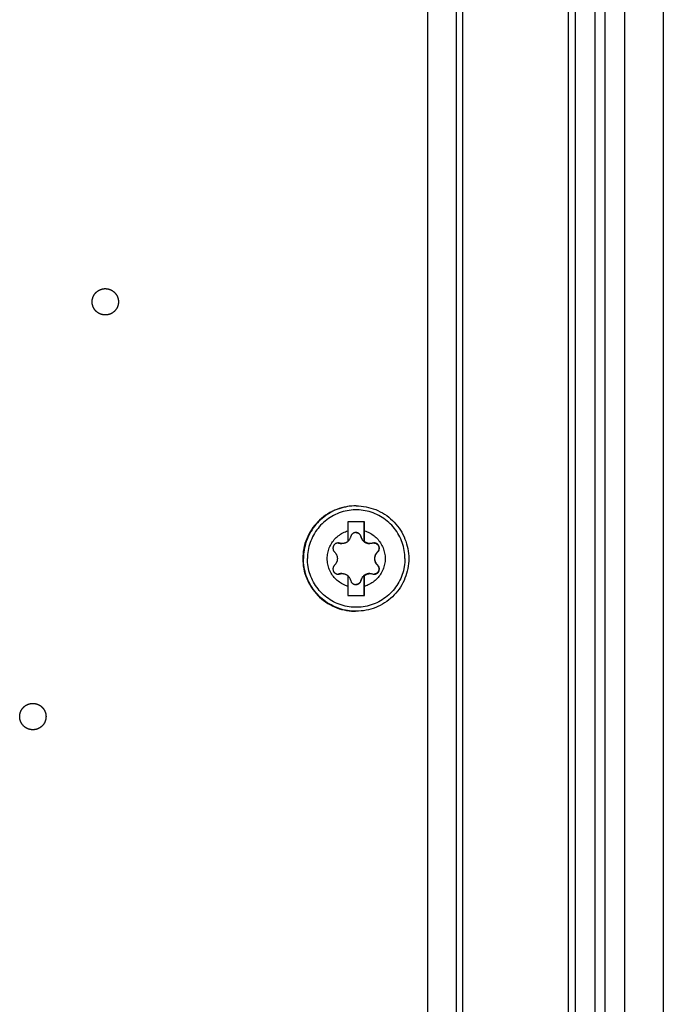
# Model space of a CAD drawing. Extents: x 0 to 594, y 0 to 420.
# Tile 38 of 104: x 298 to 308, y 339 to 354. Entities that reach past the tile are written whole.
import ezdxf

# ---------------------------------------------------------------- set-up
doc = ezdxf.new("R2010")
doc.units = 0
doc.header["$LTSCALE"] = 32.67
doc.layers.get('0').update_dxf_attribs({"linetype": 'CONTINUOUS'})
doc.layers.add('DATUM_AXIS', color=7, linetype='CONTINUOUS')

msp = doc.modelspace()

# ---------------------------------------------------------------- linework, layer by layer
at = {"color": 7, "linetype": 'CONTINUOUS'}
for p, q in [((304.519, 327.762), (304.519, 382.576)), ((306.619, 382.166), (306.619, 328.172)), ((306.219, 329.265), (306.219, 381.073)), ((307.661, 364.969), (307.661, 329.209))]:
    msp.add_line(p, q, dxfattribs=at)
at = {"color": 9, "linetype": 'CONTINUOUS'}
for p, q in [((304.617, 328.675), (304.617, 381.663)), ((306.324, 381.06), (306.324, 329.278)), ((306.776, 330.933), (306.776, 379.405)), ((307.071, 365.01), (307.071, 330.941))]:
    msp.add_line(p, q, dxfattribs=at)
at = {"layer": 'DATUM_AXIS', "color": 7, "linetype": 'CONTINUOUS'}
for p, q in [((304.086, 329.223), (304.086, 381.115)), ((302.996, 346.969), (302.986, 346.969)), ((303.122, 346.729), (302.872, 346.729)), ((302.872, 346.729), (302.872, 346.591)), ((303.117, 346.428), (303.117, 346.729)), ((303.122, 346.591), (303.122, 346.729)), ((303.121, 346.514), (303.122, 346.591)), ((302.871, 346.431), (302.873, 346.433)), ((303.117, 346.428), (303.121, 346.428)), ((303.121, 346.428), (303.121, 346.514)), ((302.871, 345.91), (302.872, 345.747)), ((302.873, 345.905), (302.871, 345.907)), ((303.117, 345.91), (303.121, 345.91)), ((303.117, 345.609), (303.117, 345.91)), ((303.121, 345.832), (303.121, 345.91)), ((303.122, 345.747), (303.121, 345.832)), ((302.872, 345.747), (302.872, 345.609)), ((303.122, 345.609), (303.122, 345.747)), ((302.872, 345.609), (303.122, 345.609)), ((302.996, 345.369), (302.986, 345.369))]:
    msp.add_line(p, q, dxfattribs=at)
at = {"layer": 'DATUM_AXIS', "color": 9, "linetype": 'CONTINUOUS'}
for p, q in [((302.745, 346.403), (302.739, 346.403)), ((303.068, 346.504), (303.067, 346.504)), ((303.324, 346.27), (303.318, 346.27)), ((302.745, 345.935), (302.739, 345.935)), ((303.324, 346.068), (303.318, 346.068)), ((303.068, 345.834), (303.067, 345.834))]:
    msp.add_line(p, q, dxfattribs=at)
at = {"layer": 'DATUM_AXIS', "color": 7, "linetype": 'CONTINUOUS'}
for points in [[(299.123, 350.258), (299.125, 350.259), (299.128, 350.26), (299.131, 350.261), (299.133, 350.262), (299.136, 350.262), (299.139, 350.263), (299.142, 350.264), (299.144, 350.264), (299.147, 350.265), (299.15, 350.266), (299.153, 350.266), (299.156, 350.266), (299.158, 350.267), (299.161, 350.267), (299.164, 350.268), (299.167, 350.268), (299.17, 350.268), (299.172, 350.268), (299.175, 350.269), (299.178, 350.269), (299.181, 350.269), (299.184, 350.269), (299.187, 350.269)], [(299.187, 350.269), (299.189, 350.269), (299.192, 350.269), (299.195, 350.269), (299.198, 350.269), (299.201, 350.268), (299.203, 350.268), (299.206, 350.268), (299.209, 350.268), (299.212, 350.267), (299.215, 350.267), (299.218, 350.266), (299.22, 350.266), (299.223, 350.266), (299.226, 350.265), (299.229, 350.264), (299.231, 350.264), (299.234, 350.263), (299.237, 350.262), (299.24, 350.262), (299.242, 350.261), (299.245, 350.26), (299.248, 350.259), (299.25, 350.258), (299.253, 350.257), (299.256, 350.257), (299.258, 350.256), (299.261, 350.254), (299.264, 350.253), (299.266, 350.252), (299.269, 350.251), (299.271, 350.25), (299.274, 350.249), (299.277, 350.247), (299.279, 350.246), (299.282, 350.245), (299.284, 350.244), (299.287, 350.242), (299.289, 350.241), (299.291, 350.239), (299.294, 350.238), (299.296, 350.236), (299.298, 350.235), (299.301, 350.233), (299.303, 350.231), (299.305, 350.23), (299.308, 350.228), (299.31, 350.226), (299.312, 350.225), (299.314, 350.223), (299.316, 350.221), (299.319, 350.219), (299.321, 350.217), (299.323, 350.215), (299.325, 350.213), (299.327, 350.211), (299.329, 350.209), (299.331, 350.207), (299.333, 350.205), (299.335, 350.203), (299.337, 350.201), (299.338, 350.199), (299.34, 350.197), (299.342, 350.195), (299.344, 350.192), (299.346, 350.19), (299.347, 350.188), (299.349, 350.186), (299.351, 350.183), (299.352, 350.181), (299.354, 350.179), (299.355, 350.176), (299.357, 350.174), (299.358, 350.171), (299.36, 350.169), (299.361, 350.166), (299.362, 350.164), (299.364, 350.161), (299.365, 350.159), (299.366, 350.156), (299.368, 350.154), (299.369, 350.151), (299.37, 350.149), (299.371, 350.146), (299.372, 350.143), (299.373, 350.141), (299.374, 350.138), (299.375, 350.136), (299.376, 350.133), (299.377, 350.13), (299.378, 350.127), (299.379, 350.125), (299.379, 350.122), (299.38, 350.119), (299.381, 350.117), (299.381, 350.114), (299.382, 350.111), (299.383, 350.108), (299.383, 350.105), (299.384, 350.103), (299.384, 350.1), (299.384, 350.097), (299.385, 350.094), (299.385, 350.092), (299.386, 350.089), (299.386, 350.086), (299.386, 350.083), (299.386, 350.08), (299.386, 350.077), (299.386, 350.075), (299.386, 350.072), (299.386, 350.069), (299.386, 350.066), (299.386, 350.063), (299.386, 350.06), (299.386, 350.058), (299.386, 350.055), (299.386, 350.052), (299.386, 350.049), (299.385, 350.046), (299.385, 350.044), (299.384, 350.041), (299.384, 350.038), (299.384, 350.035), (299.383, 350.032), (299.383, 350.03), (299.382, 350.027), (299.381, 350.024), (299.381, 350.021), (299.38, 350.019), (299.379, 350.016), (299.379, 350.013), (299.378, 350.01), (299.377, 350.008), (299.376, 350.005), (299.375, 350.002), (299.374, 350), (299.373, 349.997), (299.372, 349.994), (299.371, 349.992), (299.37, 349.989), (299.369, 349.987), (299.368, 349.984), (299.366, 349.981), (299.365, 349.979), (299.364, 349.976), (299.362, 349.974), (299.361, 349.971), (299.36, 349.969), (299.358, 349.966), (299.357, 349.964), (299.355, 349.962), (299.354, 349.959), (299.352, 349.957), (299.351, 349.955), (299.349, 349.952), (299.347, 349.95), (299.346, 349.948), (299.344, 349.945), (299.342, 349.943), (299.34, 349.941), (299.338, 349.939), (299.337, 349.937), (299.335, 349.935), (299.333, 349.933), (299.331, 349.931), (299.329, 349.928), (299.327, 349.926), (299.325, 349.925), (299.323, 349.923), (299.321, 349.921), (299.319, 349.919), (299.316, 349.917), (299.314, 349.915), (299.312, 349.913), (299.31, 349.912), (299.308, 349.91), (299.305, 349.908), (299.303, 349.906), (299.301, 349.905), (299.298, 349.903), (299.296, 349.902), (299.294, 349.9), (299.291, 349.899), (299.289, 349.897), (299.287, 349.896), (299.284, 349.894), (299.282, 349.893), (299.279, 349.892), (299.277, 349.89), (299.274, 349.889), (299.271, 349.888), (299.269, 349.887), (299.266, 349.886), (299.264, 349.884), (299.261, 349.883), (299.258, 349.882), (299.256, 349.881), (299.253, 349.88), (299.25, 349.879)], [(299.187, 349.869), (299.184, 349.869), (299.181, 349.869), (299.178, 349.869), (299.175, 349.869), (299.172, 349.869), (299.17, 349.87), (299.167, 349.87), (299.164, 349.87), (299.161, 349.871), (299.158, 349.871), (299.156, 349.871), (299.153, 349.872), (299.15, 349.872), (299.147, 349.873), (299.144, 349.873), (299.142, 349.874), (299.139, 349.875), (299.136, 349.875), (299.133, 349.876), (299.131, 349.877), (299.128, 349.878), (299.125, 349.879), (299.123, 349.879), (299.12, 349.88), (299.117, 349.881), (299.115, 349.882), (299.112, 349.883), (299.109, 349.884), (299.107, 349.886), (299.104, 349.887), (299.102, 349.888), (299.099, 349.889), (299.097, 349.89), (299.094, 349.892), (299.091, 349.893), (299.089, 349.894), (299.087, 349.896), (299.084, 349.897), (299.082, 349.899), (299.079, 349.9), (299.077, 349.902), (299.075, 349.903), (299.072, 349.905), (299.07, 349.906), (299.068, 349.908), (299.065, 349.91), (299.063, 349.912), (299.061, 349.913), (299.059, 349.915), (299.057, 349.917), (299.054, 349.919), (299.052, 349.921), (299.05, 349.923), (299.048, 349.925), (299.046, 349.926), (299.044, 349.928), (299.042, 349.931), (299.04, 349.933), (299.038, 349.935), (299.036, 349.937), (299.035, 349.939), (299.033, 349.941), (299.031, 349.943), (299.029, 349.945), (299.027, 349.948), (299.026, 349.95), (299.024, 349.952), (299.022, 349.955), (299.021, 349.957), (299.019, 349.959), (299.018, 349.962), (299.016, 349.964), (299.015, 349.966), (299.013, 349.969), (299.012, 349.971), (299.011, 349.974), (299.009, 349.976), (299.008, 349.979), (299.007, 349.981), (299.006, 349.984), (299.004, 349.987), (299.003, 349.989), (299.002, 349.992), (299.001, 349.994), (299, 349.997), (298.999, 350), (298.998, 350.002), (298.997, 350.005), (298.996, 350.008), (298.995, 350.01), (298.995, 350.013), (298.994, 350.016), (298.993, 350.019), (298.992, 350.021), (298.992, 350.024), (298.991, 350.027), (298.99, 350.03), (298.99, 350.032), (298.989, 350.035), (298.989, 350.038), (298.989, 350.041), (298.988, 350.044), (298.988, 350.046), (298.988, 350.049), (298.987, 350.052), (298.987, 350.055), (298.987, 350.058), (298.987, 350.06), (298.987, 350.063), (298.987, 350.066), (298.987, 350.069), (298.987, 350.072), (298.987, 350.075), (298.987, 350.077), (298.987, 350.08), (298.987, 350.083), (298.987, 350.086), (298.988, 350.089), (298.988, 350.092), (298.988, 350.094), (298.989, 350.097), (298.989, 350.1), (298.989, 350.103), (298.99, 350.105), (298.99, 350.108), (298.991, 350.111), (298.992, 350.114), (298.992, 350.117), (298.993, 350.119), (298.994, 350.122), (298.995, 350.125), (298.995, 350.127), (298.996, 350.13), (298.997, 350.133), (298.998, 350.136), (298.999, 350.138), (299, 350.141), (299.001, 350.143), (299.002, 350.146), (299.003, 350.149), (299.004, 350.151), (299.006, 350.154), (299.007, 350.156), (299.008, 350.159), (299.009, 350.161), (299.011, 350.164), (299.012, 350.166), (299.013, 350.169), (299.015, 350.171), (299.016, 350.174), (299.018, 350.176), (299.019, 350.179), (299.021, 350.181), (299.022, 350.183), (299.024, 350.186), (299.026, 350.188), (299.027, 350.19), (299.029, 350.192), (299.031, 350.195), (299.033, 350.197), (299.035, 350.199), (299.036, 350.201), (299.038, 350.203), (299.04, 350.205), (299.042, 350.207), (299.044, 350.209), (299.046, 350.211), (299.048, 350.213), (299.05, 350.215), (299.052, 350.217), (299.054, 350.219), (299.057, 350.221), (299.059, 350.223), (299.061, 350.225), (299.063, 350.226), (299.065, 350.228), (299.068, 350.23), (299.07, 350.231), (299.072, 350.233), (299.075, 350.235), (299.077, 350.236), (299.079, 350.238), (299.082, 350.239), (299.084, 350.241), (299.087, 350.242), (299.089, 350.244), (299.091, 350.245), (299.094, 350.246), (299.097, 350.247), (299.099, 350.249), (299.102, 350.25), (299.104, 350.251), (299.107, 350.252), (299.109, 350.253), (299.112, 350.254), (299.115, 350.256), (299.117, 350.257), (299.12, 350.257), (299.123, 350.258)], [(299.25, 349.879), (299.248, 349.879), (299.245, 349.878), (299.242, 349.877), (299.24, 349.876), (299.237, 349.875), (299.234, 349.875), (299.231, 349.874), (299.229, 349.873), (299.226, 349.873), (299.223, 349.872), (299.22, 349.872), (299.218, 349.871), (299.215, 349.871), (299.212, 349.871), (299.209, 349.87), (299.206, 349.87), (299.203, 349.87), (299.201, 349.869), (299.198, 349.869), (299.195, 349.869), (299.192, 349.869), (299.189, 349.869), (299.187, 349.869)], [(302.986, 346.969), (302.967, 346.969), (302.928, 346.967), (302.89, 346.963), (302.851, 346.957), (302.813, 346.95), (302.776, 346.941), (302.739, 346.93), (302.702, 346.917), (302.667, 346.902), (302.631, 346.886), (302.597, 346.868), (302.564, 346.848), (302.532, 346.827), (302.5, 346.805), (302.47, 346.78), (302.441, 346.755), (302.414, 346.728), (302.387, 346.699), (302.362, 346.67), (302.339, 346.639), (302.317, 346.607), (302.296, 346.574), (302.278, 346.541), (302.261, 346.506), (302.245, 346.471), (302.231, 346.434), (302.219, 346.398), (302.209, 346.36), (302.201, 346.323), (302.194, 346.284), (302.19, 346.246), (302.187, 346.208), (302.186, 346.169)], [(302.996, 346.969), (303.034, 346.968), (303.072, 346.965), (303.11, 346.961), (303.147, 346.954), (303.184, 346.946), (303.221, 346.937), (303.257, 346.925), (303.293, 346.912), (303.328, 346.897), (303.362, 346.88), (303.396, 346.862), (303.428, 346.842), (303.46, 346.821), (303.49, 346.798), (303.52, 346.774), (303.548, 346.748), (303.575, 346.721), (303.6, 346.693), (303.624, 346.663), (303.647, 346.633), (303.669, 346.601), (303.688, 346.569), (303.707, 346.535), (303.723, 346.501), (303.738, 346.466), (303.752, 346.431), (303.763, 346.394), (303.773, 346.358), (303.781, 346.32), (303.787, 346.283), (303.792, 346.245), (303.795, 346.207), (303.796, 346.169)], [(302.872, 345.747), (302.852, 345.753), (302.832, 345.761), (302.813, 345.769), (302.794, 345.778), (302.776, 345.788), (302.758, 345.799), (302.741, 345.811), (302.724, 345.824), (302.708, 345.837), (302.693, 345.851), (302.678, 345.866), (302.664, 345.881), (302.651, 345.897), (302.638, 345.914), (302.626, 345.931), (302.616, 345.949), (302.606, 345.968), (302.596, 345.986), (302.588, 346.006), (302.581, 346.025), (302.575, 346.045), (302.569, 346.065), (302.565, 346.086), (302.561, 346.106), (302.559, 346.127), (302.557, 346.148), (302.557, 346.169), (302.557, 346.19), (302.559, 346.211), (302.561, 346.231), (302.565, 346.252), (302.569, 346.272), (302.575, 346.293), (302.581, 346.313), (302.588, 346.332), (302.596, 346.351), (302.606, 346.37), (302.616, 346.389), (302.626, 346.406), (302.638, 346.424), (302.651, 346.44), (302.664, 346.457), (302.678, 346.472), (302.693, 346.487), (302.708, 346.501), (302.724, 346.514), (302.741, 346.527), (302.758, 346.539), (302.776, 346.55), (302.794, 346.56), (302.813, 346.569), (302.832, 346.577), (302.852, 346.584), (302.872, 346.591)], [(302.872, 346.591), (302.872, 346.559), (302.871, 346.428)], [(302.992, 346.564), (302.989, 346.564), (302.983, 346.563), (302.977, 346.563), (302.972, 346.561), (302.966, 346.56), (302.961, 346.558), (302.956, 346.555), (302.951, 346.553), (302.946, 346.55), (302.942, 346.546), (302.937, 346.542), (302.933, 346.538), (302.93, 346.534), (302.926, 346.529), (302.923, 346.525), (302.921, 346.52), (302.918, 346.514), (302.916, 346.509), (302.915, 346.504)], [(302.992, 346.564), (302.996, 346.564), (303.001, 346.563), (303.007, 346.562), (303.012, 346.561), (303.017, 346.559), (303.022, 346.558), (303.027, 346.555), (303.031, 346.553), (303.036, 346.55), (303.04, 346.546), (303.044, 346.543), (303.048, 346.539), (303.052, 346.535), (303.055, 346.53), (303.058, 346.525), (303.061, 346.52), (303.064, 346.515), (303.065, 346.509), (303.067, 346.504)], [(303.068, 346.504), (303.067, 346.509), (303.065, 346.514), (303.063, 346.52), (303.06, 346.525), (303.057, 346.529), (303.053, 346.534), (303.05, 346.538), (303.046, 346.542), (303.041, 346.546), (303.037, 346.55), (303.032, 346.553), (303.027, 346.555), (303.022, 346.558), (303.017, 346.56), (303.011, 346.561), (303.006, 346.563), (303, 346.563), (302.994, 346.564), (302.992, 346.564)], [(303.122, 346.591), (303.142, 346.584), (303.161, 346.577), (303.18, 346.569), (303.199, 346.56), (303.217, 346.55), (303.235, 346.539), (303.253, 346.527), (303.269, 346.514), (303.285, 346.501), (303.301, 346.487), (303.316, 346.472), (303.33, 346.457), (303.343, 346.44), (303.355, 346.424), (303.367, 346.406), (303.378, 346.389), (303.388, 346.37), (303.397, 346.351), (303.405, 346.332), (303.413, 346.313), (303.419, 346.293), (303.424, 346.272), (303.429, 346.252), (303.432, 346.231), (303.435, 346.211), (303.436, 346.19), (303.437, 346.169), (303.436, 346.148), (303.435, 346.127), (303.432, 346.106), (303.429, 346.086), (303.424, 346.065), (303.419, 346.045), (303.413, 346.025), (303.405, 346.006), (303.397, 345.986), (303.388, 345.968), (303.378, 345.949), (303.367, 345.931), (303.355, 345.914), (303.343, 345.897), (303.33, 345.881), (303.316, 345.866), (303.301, 345.851), (303.285, 345.837), (303.269, 345.824), (303.253, 345.811), (303.235, 345.799), (303.217, 345.788), (303.199, 345.778), (303.18, 345.769), (303.161, 345.761), (303.142, 345.753), (303.122, 345.747)], [(302.723, 346.406), (302.722, 346.406), (302.716, 346.406), (302.71, 346.405), (302.705, 346.404), (302.699, 346.402), (302.694, 346.4), (302.689, 346.398), (302.684, 346.396), (302.679, 346.393), (302.674, 346.389), (302.67, 346.386), (302.666, 346.382), (302.662, 346.378), (302.659, 346.373), (302.656, 346.369), (302.653, 346.364), (302.651, 346.359), (302.649, 346.354), (302.647, 346.349), (302.645, 346.343), (302.645, 346.338), (302.644, 346.332), (302.644, 346.327), (302.644, 346.321), (302.645, 346.315), (302.646, 346.31), (302.647, 346.304), (302.649, 346.299), (302.651, 346.293), (302.654, 346.288), (302.657, 346.283), (302.66, 346.278), (302.664, 346.274), (302.668, 346.27)], [(302.723, 346.406), (302.727, 346.405), (302.733, 346.404), (302.739, 346.403)], [(302.745, 346.403), (302.739, 346.404), (302.733, 346.405), (302.727, 346.406), (302.723, 346.406)], [(302.739, 346.403), (302.747, 346.401), (302.754, 346.399), (302.761, 346.398), (302.768, 346.397), (302.775, 346.397), (302.778, 346.397)], [(302.784, 346.397), (302.778, 346.397), (302.772, 346.398), (302.765, 346.398), (302.759, 346.399), (302.752, 346.401), (302.745, 346.403)], [(302.871, 346.428), (302.866, 346.424), (302.861, 346.42), (302.855, 346.417), (302.85, 346.414), (302.844, 346.411), (302.839, 346.408), (302.833, 346.406), (302.827, 346.404), (302.821, 346.402), (302.815, 346.401), (302.809, 346.399), (302.803, 346.398), (302.797, 346.398), (302.791, 346.397), (302.785, 346.397), (302.784, 346.397)], [(302.873, 346.433), (302.879, 346.439), (302.885, 346.445), (302.89, 346.451), (302.895, 346.458), (302.899, 346.465), (302.903, 346.472), (302.907, 346.48), (302.91, 346.488), (302.913, 346.496), (302.915, 346.504)], [(303.067, 346.504), (303.069, 346.496), (303.071, 346.488), (303.074, 346.482), (303.077, 346.475), (303.08, 346.469), (303.083, 346.463), (303.087, 346.458), (303.09, 346.453), (303.094, 346.448), (303.098, 346.444), (303.102, 346.439), (303.106, 346.435), (303.111, 346.431), (303.115, 346.427), (303.12, 346.424), (303.125, 346.42), (303.13, 346.417), (303.135, 346.414), (303.14, 346.412), (303.145, 346.409), (303.151, 346.407), (303.156, 346.405), (303.162, 346.403), (303.168, 346.401), (303.173, 346.4), (303.179, 346.399), (303.186, 346.398), (303.192, 346.397), (303.198, 346.397), (303.202, 346.397)], [(303.068, 346.504), (303.07, 346.496), (303.073, 346.488), (303.076, 346.48), (303.08, 346.472), (303.084, 346.465), (303.088, 346.458), (303.093, 346.451), (303.099, 346.445), (303.104, 346.439), (303.11, 346.433), (303.117, 346.428)], [(303.208, 346.397), (303.207, 346.397), (303.2, 346.397), (303.194, 346.398), (303.188, 346.398), (303.182, 346.399), (303.176, 346.401), (303.17, 346.402), (303.164, 346.404), (303.158, 346.406), (303.153, 346.408), (303.147, 346.411), (303.141, 346.414), (303.136, 346.417), (303.131, 346.42), (303.126, 346.424), (303.121, 346.428)], [(303.247, 346.403), (303.24, 346.401), (303.233, 346.399), (303.226, 346.398), (303.22, 346.398), (303.213, 346.397), (303.208, 346.397)], [(303.27, 346.406), (303.265, 346.406), (303.259, 346.405), (303.253, 346.404), (303.247, 346.403)], [(303.324, 346.27), (303.328, 346.274), (303.332, 346.278), (303.336, 346.283), (303.339, 346.288), (303.341, 346.293), (303.344, 346.299), (303.346, 346.304), (303.347, 346.31), (303.348, 346.315), (303.349, 346.321), (303.349, 346.327), (303.349, 346.332), (303.348, 346.338), (303.347, 346.343), (303.346, 346.349), (303.344, 346.354), (303.342, 346.359), (303.34, 346.364), (303.337, 346.369), (303.334, 346.373), (303.33, 346.378), (303.327, 346.382), (303.323, 346.386), (303.318, 346.389), (303.314, 346.393), (303.309, 346.396), (303.304, 346.398), (303.299, 346.4), (303.293, 346.402), (303.288, 346.404), (303.282, 346.405), (303.277, 346.406), (303.271, 346.406), (303.27, 346.406)], [(303.271, 346.406), (303.276, 346.405), (303.282, 346.404), (303.287, 346.402), (303.293, 346.401), (303.298, 346.398), (303.303, 346.396), (303.307, 346.393), (303.312, 346.39), (303.316, 346.387), (303.32, 346.383), (303.324, 346.379), (303.327, 346.375), (303.33, 346.371), (303.333, 346.366), (303.335, 346.362), (303.338, 346.357), (303.339, 346.352), (303.341, 346.347), (303.342, 346.342), (303.343, 346.336), (303.343, 346.331), (303.343, 346.326), (303.343, 346.32), (303.342, 346.315), (303.341, 346.309), (303.34, 346.304), (303.338, 346.298), (303.336, 346.293), (303.333, 346.288), (303.33, 346.283), (303.326, 346.279), (303.323, 346.274), (303.318, 346.27)], [(302.668, 346.27), (302.673, 346.264), (302.678, 346.259), (302.683, 346.253), (302.687, 346.247), (302.69, 346.242), (302.694, 346.236), (302.697, 346.23), (302.699, 346.224), (302.702, 346.218), (302.704, 346.213), (302.706, 346.206), (302.707, 346.2), (302.708, 346.194), (302.709, 346.188), (302.71, 346.182), (302.711, 346.175), (302.711, 346.169), (302.711, 346.163), (302.71, 346.156), (302.709, 346.15), (302.708, 346.144), (302.707, 346.137), (302.706, 346.131), (302.704, 346.125), (302.702, 346.119), (302.699, 346.113), (302.697, 346.108), (302.694, 346.102), (302.69, 346.096), (302.687, 346.09), (302.683, 346.085), (302.678, 346.079), (302.673, 346.074), (302.668, 346.068)], [(303.318, 346.27), (303.313, 346.264), (303.308, 346.259), (303.304, 346.253), (303.3, 346.248), (303.296, 346.242), (303.293, 346.237), (303.29, 346.231), (303.287, 346.226), (303.285, 346.22), (303.283, 346.215), (303.281, 346.209), (303.279, 346.204), (303.278, 346.198), (303.277, 346.192), (303.276, 346.186), (303.275, 346.181), (303.275, 346.175), (303.275, 346.169)], [(303.324, 346.068), (303.319, 346.074), (303.314, 346.079), (303.309, 346.085), (303.305, 346.09), (303.301, 346.096), (303.298, 346.102), (303.295, 346.108), (303.292, 346.113), (303.29, 346.119), (303.288, 346.125), (303.286, 346.131), (303.284, 346.137), (303.283, 346.144), (303.282, 346.15), (303.281, 346.156), (303.281, 346.163), (303.281, 346.169), (303.281, 346.175), (303.281, 346.182), (303.282, 346.188), (303.283, 346.194), (303.284, 346.2), (303.286, 346.206), (303.288, 346.213), (303.29, 346.218), (303.292, 346.224), (303.295, 346.23), (303.298, 346.236), (303.301, 346.242), (303.305, 346.247), (303.309, 346.253), (303.314, 346.259), (303.319, 346.264), (303.324, 346.27)], [(302.186, 346.169), (302.187, 346.13), (302.19, 346.092), (302.194, 346.053), (302.201, 346.015), (302.209, 345.977), (302.219, 345.94), (302.231, 345.903), (302.245, 345.867), (302.261, 345.832), (302.278, 345.797), (302.296, 345.763), (302.317, 345.73), (302.339, 345.699), (302.362, 345.668), (302.387, 345.638), (302.414, 345.61), (302.441, 345.583), (302.47, 345.557), (302.5, 345.533), (302.532, 345.511), (302.564, 345.489), (302.597, 345.47), (302.631, 345.452), (302.667, 345.435), (302.702, 345.421), (302.739, 345.408), (302.776, 345.397), (302.813, 345.388), (302.851, 345.38), (302.89, 345.375), (302.928, 345.371), (302.967, 345.369), (302.986, 345.369)], [(303.796, 346.169), (303.795, 346.131), (303.792, 346.093), (303.787, 346.055), (303.781, 346.018), (303.773, 345.98), (303.763, 345.944), (303.752, 345.907), (303.738, 345.872), (303.723, 345.837), (303.707, 345.802), (303.688, 345.769), (303.669, 345.736), (303.647, 345.705), (303.624, 345.674), (303.6, 345.645), (303.575, 345.617), (303.548, 345.59), (303.52, 345.564), (303.49, 345.54), (303.46, 345.517), (303.428, 345.496), (303.396, 345.476), (303.362, 345.458), (303.328, 345.441), (303.293, 345.426), (303.257, 345.413), (303.221, 345.401), (303.184, 345.391), (303.147, 345.383), (303.11, 345.377), (303.072, 345.373), (303.034, 345.37), (302.996, 345.369)], [(303.275, 346.169), (303.275, 346.163), (303.275, 346.157), (303.276, 346.151), (303.277, 346.146), (303.278, 346.14), (303.279, 346.134), (303.281, 346.129), (303.283, 346.123), (303.285, 346.117), (303.287, 346.112), (303.29, 346.106), (303.293, 346.101), (303.296, 346.095), (303.3, 346.09), (303.304, 346.084), (303.308, 346.079), (303.313, 346.074), (303.318, 346.068)], [(302.668, 346.068), (302.664, 346.064), (302.66, 346.059), (302.657, 346.055), (302.654, 346.05), (302.651, 346.044), (302.649, 346.039), (302.647, 346.034), (302.646, 346.028), (302.645, 346.023), (302.644, 346.017), (302.644, 346.011), (302.644, 346.006), (302.645, 346), (302.645, 345.995), (302.647, 345.989), (302.649, 345.984), (302.651, 345.979), (302.653, 345.974), (302.656, 345.969), (302.659, 345.964), (302.662, 345.96), (302.666, 345.956), (302.67, 345.952), (302.674, 345.949), (302.679, 345.945), (302.684, 345.942), (302.689, 345.94), (302.694, 345.937), (302.699, 345.936), (302.705, 345.934), (302.71, 345.933), (302.716, 345.932), (302.722, 345.932), (302.723, 345.932)], [(302.739, 345.935), (302.733, 345.934), (302.727, 345.933), (302.722, 345.932)], [(302.723, 345.932), (302.727, 345.932), (302.733, 345.933), (302.739, 345.934), (302.745, 345.935)], [(302.778, 345.941), (302.775, 345.941), (302.768, 345.94), (302.761, 345.94), (302.754, 345.939), (302.747, 345.937), (302.739, 345.935)], [(302.745, 345.935), (302.752, 345.937), (302.759, 345.938), (302.766, 345.94), (302.772, 345.94), (302.779, 345.941), (302.784, 345.941)], [(302.784, 345.941), (302.785, 345.941), (302.791, 345.941), (302.797, 345.94), (302.803, 345.939), (302.81, 345.938), (302.816, 345.937), (302.821, 345.936), (302.827, 345.934), (302.833, 345.932), (302.839, 345.929), (302.844, 345.927), (302.85, 345.924), (302.855, 345.921), (302.861, 345.917), (302.866, 345.914), (302.871, 345.91)], [(303.202, 345.941), (303.198, 345.941), (303.192, 345.94), (303.186, 345.94), (303.179, 345.939), (303.173, 345.938), (303.168, 345.936), (303.162, 345.935), (303.156, 345.933), (303.151, 345.931), (303.145, 345.929), (303.14, 345.926), (303.135, 345.924), (303.13, 345.921), (303.125, 345.917), (303.12, 345.914), (303.115, 345.911), (303.111, 345.907), (303.106, 345.903), (303.102, 345.899), (303.098, 345.894), (303.094, 345.89), (303.09, 345.885), (303.087, 345.88), (303.083, 345.874), (303.08, 345.869), (303.077, 345.863), (303.074, 345.856), (303.071, 345.849), (303.069, 345.842), (303.067, 345.834)], [(303.121, 345.91), (303.126, 345.914), (303.131, 345.917), (303.136, 345.921), (303.141, 345.924), (303.147, 345.927), (303.153, 345.929), (303.159, 345.932), (303.164, 345.934), (303.17, 345.936), (303.176, 345.937), (303.182, 345.938), (303.188, 345.939), (303.194, 345.94), (303.201, 345.941), (303.207, 345.941), (303.208, 345.941)], [(303.208, 345.941), (303.213, 345.941), (303.22, 345.94), (303.226, 345.94), (303.233, 345.938), (303.24, 345.937), (303.247, 345.935)], [(303.247, 345.935), (303.253, 345.934), (303.259, 345.933), (303.265, 345.932), (303.27, 345.932)], [(303.27, 345.932), (303.271, 345.932), (303.277, 345.932), (303.282, 345.933), (303.288, 345.934), (303.293, 345.936), (303.299, 345.937), (303.304, 345.94), (303.309, 345.942), (303.314, 345.945), (303.318, 345.949), (303.323, 345.952), (303.327, 345.956), (303.33, 345.96), (303.334, 345.964), (303.337, 345.969), (303.34, 345.974), (303.342, 345.979), (303.344, 345.984), (303.346, 345.989), (303.347, 345.995), (303.348, 346), (303.349, 346.006), (303.349, 346.011), (303.349, 346.017), (303.348, 346.023), (303.347, 346.028), (303.346, 346.034), (303.344, 346.039), (303.341, 346.044), (303.339, 346.05), (303.336, 346.055), (303.332, 346.059), (303.328, 346.064), (303.324, 346.068)], [(303.318, 346.068), (303.323, 346.064), (303.326, 346.059), (303.33, 346.055), (303.333, 346.05), (303.336, 346.045), (303.338, 346.039), (303.34, 346.034), (303.341, 346.029), (303.342, 346.023), (303.343, 346.018), (303.343, 346.012), (303.343, 346.007), (303.343, 346.001), (303.342, 345.996), (303.341, 345.991), (303.339, 345.986), (303.338, 345.981), (303.335, 345.976), (303.333, 345.971), (303.33, 345.967), (303.327, 345.963), (303.324, 345.959), (303.32, 345.955), (303.316, 345.951), (303.312, 345.948), (303.307, 345.945), (303.303, 345.942), (303.298, 345.939), (303.293, 345.937), (303.287, 345.935), (303.282, 345.934), (303.276, 345.933), (303.271, 345.932)], [(302.915, 345.834), (302.913, 345.842), (302.91, 345.85), (302.907, 345.858), (302.903, 345.865), (302.899, 345.873), (302.895, 345.88), (302.89, 345.886), (302.885, 345.893), (302.879, 345.899), (302.873, 345.905)], [(302.915, 345.834), (302.916, 345.829), (302.918, 345.823), (302.921, 345.818), (302.923, 345.813), (302.926, 345.808), (302.93, 345.804), (302.933, 345.8), (302.937, 345.795), (302.942, 345.792), (302.946, 345.788), (302.951, 345.785), (302.956, 345.782), (302.961, 345.78), (302.966, 345.778), (302.972, 345.776), (302.977, 345.775), (302.983, 345.774), (302.989, 345.774), (302.992, 345.774)], [(302.992, 345.774), (302.994, 345.774), (303, 345.774), (303.006, 345.775), (303.011, 345.776), (303.017, 345.778), (303.022, 345.78), (303.027, 345.782), (303.032, 345.785), (303.037, 345.788), (303.041, 345.792), (303.046, 345.795), (303.05, 345.8), (303.053, 345.804), (303.057, 345.808), (303.06, 345.813), (303.063, 345.818), (303.065, 345.823), (303.067, 345.829), (303.068, 345.834)], [(303.067, 345.834), (303.065, 345.829), (303.064, 345.823), (303.061, 345.818), (303.058, 345.813), (303.055, 345.808), (303.052, 345.803), (303.048, 345.799), (303.044, 345.795), (303.04, 345.791), (303.036, 345.788), (303.031, 345.785), (303.027, 345.783), (303.022, 345.78), (303.017, 345.778), (303.012, 345.777), (303.007, 345.776), (303.001, 345.775), (302.996, 345.774), (302.992, 345.774)], [(303.117, 345.91), (303.11, 345.905), (303.104, 345.899), (303.099, 345.893), (303.093, 345.886), (303.088, 345.88), (303.084, 345.873), (303.08, 345.865), (303.076, 345.858), (303.073, 345.85), (303.07, 345.842), (303.068, 345.834)], [(298.087, 343.569), (298.084, 343.569), (298.081, 343.569), (298.078, 343.569), (298.075, 343.569), (298.073, 343.569), (298.07, 343.57), (298.067, 343.57), (298.064, 343.57), (298.061, 343.571), (298.058, 343.571), (298.056, 343.571), (298.053, 343.572), (298.05, 343.572), (298.047, 343.573), (298.045, 343.573), (298.042, 343.574), (298.039, 343.575), (298.036, 343.575), (298.034, 343.576), (298.031, 343.577), (298.028, 343.578), (298.025, 343.579), (298.023, 343.579), (298.02, 343.58), (298.017, 343.581), (298.015, 343.582), (298.012, 343.583), (298.01, 343.584), (298.007, 343.586), (298.004, 343.587), (298.002, 343.588), (297.999, 343.589), (297.997, 343.59), (297.994, 343.592), (297.992, 343.593), (297.989, 343.594), (297.987, 343.596), (297.984, 343.597), (297.982, 343.599), (297.979, 343.6), (297.977, 343.602), (297.975, 343.603), (297.972, 343.605), (297.97, 343.606), (297.968, 343.608), (297.966, 343.61), (297.963, 343.612), (297.961, 343.613), (297.959, 343.615), (297.957, 343.617), (297.955, 343.619), (297.952, 343.621), (297.95, 343.623), (297.948, 343.625), (297.946, 343.626), (297.944, 343.628), (297.942, 343.631), (297.94, 343.633), (297.938, 343.635), (297.937, 343.637), (297.935, 343.639), (297.933, 343.641), (297.931, 343.643), (297.929, 343.645), (297.928, 343.648), (297.926, 343.65), (297.924, 343.652), (297.923, 343.655), (297.921, 343.657), (297.919, 343.659), (297.918, 343.662), (297.916, 343.664), (297.915, 343.666), (297.914, 343.669), (297.912, 343.671), (297.911, 343.674), (297.909, 343.676), (297.908, 343.679), (297.907, 343.681), (297.906, 343.684), (297.904, 343.687), (297.903, 343.689), (297.902, 343.692), (297.901, 343.694), (297.9, 343.697), (297.899, 343.7), (297.898, 343.702), (297.897, 343.705), (297.896, 343.708), (297.896, 343.71), (297.895, 343.713), (297.894, 343.716), (297.893, 343.719), (297.892, 343.721), (297.892, 343.724), (297.891, 343.727), (297.891, 343.73), (297.89, 343.732), (297.89, 343.735), (297.889, 343.738), (297.889, 343.741), (297.888, 343.744), (297.888, 343.746), (297.888, 343.749), (297.887, 343.752), (297.887, 343.755), (297.887, 343.758), (297.887, 343.76), (297.887, 343.763), (297.887, 343.766), (297.887, 343.769), (297.887, 343.772), (297.887, 343.775), (297.887, 343.777), (297.887, 343.78), (297.887, 343.783), (297.887, 343.786), (297.888, 343.789), (297.888, 343.792), (297.888, 343.794), (297.889, 343.797), (297.889, 343.8), (297.89, 343.803), (297.89, 343.805), (297.891, 343.808), (297.891, 343.811), (297.892, 343.814), (297.892, 343.817), (297.893, 343.819), (297.894, 343.822), (297.895, 343.825), (297.896, 343.827), (297.896, 343.83), (297.897, 343.833), (297.898, 343.836), (297.899, 343.838), (297.9, 343.841), (297.901, 343.843), (297.902, 343.846), (297.903, 343.849), (297.904, 343.851), (297.906, 343.854), (297.907, 343.856), (297.908, 343.859), (297.909, 343.861), (297.911, 343.864), (297.912, 343.866), (297.914, 343.869), (297.915, 343.871), (297.916, 343.874), (297.918, 343.876), (297.919, 343.879), (297.921, 343.881), (297.923, 343.883), (297.924, 343.886), (297.926, 343.888), (297.928, 343.89), (297.929, 343.892), (297.931, 343.895), (297.933, 343.897), (297.935, 343.899), (297.937, 343.901), (297.938, 343.903), (297.94, 343.905), (297.942, 343.907), (297.944, 343.909), (297.946, 343.911), (297.948, 343.913), (297.95, 343.915), (297.952, 343.917), (297.955, 343.919), (297.957, 343.921), (297.959, 343.923), (297.961, 343.925), (297.963, 343.926), (297.966, 343.928), (297.968, 343.93), (297.97, 343.931), (297.972, 343.933), (297.975, 343.935), (297.977, 343.936), (297.979, 343.938), (297.982, 343.939), (297.984, 343.941), (297.987, 343.942), (297.989, 343.944), (297.992, 343.945), (297.994, 343.946), (297.997, 343.947), (297.999, 343.949), (298.002, 343.95), (298.004, 343.951), (298.007, 343.952), (298.01, 343.953), (298.012, 343.954), (298.015, 343.956), (298.017, 343.957), (298.02, 343.957), (298.023, 343.958)], [(298.023, 343.958), (298.025, 343.959), (298.028, 343.96), (298.031, 343.961), (298.034, 343.962), (298.036, 343.962), (298.039, 343.963), (298.042, 343.964), (298.045, 343.964), (298.047, 343.965), (298.05, 343.966), (298.053, 343.966), (298.056, 343.966), (298.058, 343.967), (298.061, 343.967), (298.064, 343.968), (298.067, 343.968), (298.07, 343.968), (298.073, 343.968), (298.075, 343.969), (298.078, 343.969), (298.081, 343.969), (298.084, 343.969), (298.087, 343.969)], [(298.087, 343.969), (298.09, 343.969), (298.092, 343.969), (298.095, 343.969), (298.098, 343.969), (298.101, 343.968), (298.104, 343.968), (298.106, 343.968), (298.109, 343.968), (298.112, 343.967), (298.115, 343.967), (298.118, 343.966), (298.12, 343.966), (298.123, 343.966), (298.126, 343.965), (298.129, 343.964), (298.132, 343.964), (298.134, 343.963), (298.137, 343.962), (298.14, 343.962), (298.143, 343.961), (298.145, 343.96), (298.148, 343.959), (298.151, 343.958), (298.153, 343.957), (298.156, 343.957), (298.159, 343.956), (298.161, 343.954), (298.164, 343.953), (298.166, 343.952), (298.169, 343.951), (298.172, 343.95), (298.174, 343.949), (298.177, 343.947), (298.179, 343.946), (298.182, 343.945), (298.184, 343.944), (298.187, 343.942), (298.189, 343.941), (298.192, 343.939), (298.194, 343.938), (298.196, 343.936), (298.199, 343.935), (298.201, 343.933), (298.203, 343.931), (298.206, 343.93), (298.208, 343.928), (298.21, 343.926), (298.212, 343.925), (298.215, 343.923), (298.217, 343.921), (298.219, 343.919), (298.221, 343.917), (298.223, 343.915), (298.225, 343.913), (298.227, 343.911), (298.229, 343.909), (298.231, 343.907), (298.233, 343.905), (298.235, 343.903), (298.237, 343.901), (298.239, 343.899), (298.24, 343.897), (298.242, 343.895), (298.244, 343.892), (298.246, 343.89), (298.247, 343.888), (298.249, 343.886), (298.251, 343.883), (298.252, 343.881), (298.254, 343.879), (298.255, 343.876), (298.257, 343.874), (298.258, 343.871), (298.26, 343.869), (298.261, 343.866), (298.263, 343.864), (298.264, 343.861), (298.265, 343.859), (298.267, 343.856), (298.268, 343.854), (298.269, 343.851), (298.27, 343.849), (298.271, 343.846), (298.272, 343.843), (298.273, 343.841), (298.274, 343.838), (298.275, 343.836), (298.276, 343.833), (298.277, 343.83), (298.278, 343.827), (298.279, 343.825), (298.279, 343.822), (298.28, 343.819), (298.281, 343.817), (298.282, 343.814), (298.282, 343.811), (298.283, 343.808), (298.283, 343.805), (298.284, 343.803), (298.284, 343.8), (298.285, 343.797), (298.285, 343.794), (298.285, 343.792), (298.286, 343.789), (298.286, 343.786), (298.286, 343.783), (298.286, 343.78), (298.286, 343.777), (298.287, 343.775), (298.287, 343.772), (298.287, 343.769), (298.287, 343.766), (298.287, 343.763), (298.286, 343.76), (298.286, 343.758), (298.286, 343.755), (298.286, 343.752), (298.286, 343.749), (298.285, 343.746), (298.285, 343.744), (298.285, 343.741), (298.284, 343.738), (298.284, 343.735), (298.283, 343.732), (298.283, 343.73), (298.282, 343.727), (298.282, 343.724), (298.281, 343.721), (298.28, 343.719), (298.279, 343.716), (298.279, 343.713), (298.278, 343.71), (298.277, 343.708), (298.276, 343.705), (298.275, 343.702), (298.274, 343.7), (298.273, 343.697), (298.272, 343.694), (298.271, 343.692), (298.27, 343.689), (298.269, 343.687), (298.268, 343.684), (298.267, 343.681), (298.265, 343.679), (298.264, 343.676), (298.263, 343.674), (298.261, 343.671), (298.26, 343.669), (298.258, 343.666), (298.257, 343.664), (298.255, 343.662), (298.254, 343.659), (298.252, 343.657), (298.251, 343.655), (298.249, 343.652), (298.247, 343.65), (298.246, 343.648), (298.244, 343.645), (298.242, 343.643), (298.24, 343.641), (298.239, 343.639), (298.237, 343.637), (298.235, 343.635), (298.233, 343.633), (298.231, 343.631), (298.229, 343.628), (298.227, 343.626), (298.225, 343.625), (298.223, 343.623), (298.221, 343.621), (298.219, 343.619), (298.217, 343.617), (298.215, 343.615), (298.212, 343.613), (298.21, 343.612), (298.208, 343.61), (298.206, 343.608), (298.203, 343.606), (298.201, 343.605), (298.199, 343.603), (298.196, 343.602), (298.194, 343.6), (298.192, 343.599), (298.189, 343.597), (298.187, 343.596), (298.184, 343.594), (298.182, 343.593), (298.179, 343.592), (298.177, 343.59), (298.174, 343.589), (298.172, 343.588), (298.169, 343.587), (298.166, 343.586), (298.164, 343.584), (298.161, 343.583), (298.159, 343.582), (298.156, 343.581), (298.153, 343.58), (298.151, 343.579)], [(298.151, 343.579), (298.148, 343.579), (298.145, 343.578), (298.143, 343.577), (298.14, 343.576), (298.137, 343.575), (298.134, 343.575), (298.132, 343.574), (298.129, 343.573), (298.126, 343.573), (298.123, 343.572), (298.12, 343.572), (298.118, 343.571), (298.115, 343.571), (298.112, 343.571), (298.109, 343.57), (298.106, 343.57), (298.104, 343.57), (298.101, 343.569), (298.098, 343.569), (298.095, 343.569), (298.092, 343.569), (298.09, 343.569), (298.087, 343.569)]]:
    msp.add_lwpolyline(points, dxfattribs=at)
at = {"layer": 'DATUM_AXIS', "color": 9, "linetype": 'CONTINUOUS'}
for points in [[(302.996, 346.969), (302.963, 346.968), (302.93, 346.966), (302.897, 346.963), (302.864, 346.958), (302.832, 346.952), (302.799, 346.944), (302.767, 346.936), (302.736, 346.926), (302.705, 346.914), (302.674, 346.902), (302.644, 346.888), (302.615, 346.872), (302.586, 346.856), (302.558, 346.839), (302.531, 346.82), (302.504, 346.8), (302.479, 346.779), (302.454, 346.757), (302.43, 346.735), (302.407, 346.711), (302.385, 346.686), (302.365, 346.66), (302.345, 346.634), (302.326, 346.606), (302.309, 346.578), (302.292, 346.55), (302.277, 346.52), (302.263, 346.49), (302.251, 346.46), (302.239, 346.429), (302.229, 346.397), (302.22, 346.365), (302.213, 346.333), (302.207, 346.301), (302.202, 346.268), (302.199, 346.235), (302.197, 346.202), (302.196, 346.169)], [(303.737, 346.169), (303.736, 346.2), (303.734, 346.23), (303.731, 346.261), (303.726, 346.292), (303.721, 346.322), (303.714, 346.352), (303.705, 346.382), (303.696, 346.412), (303.685, 346.441), (303.673, 346.47), (303.66, 346.498), (303.645, 346.525), (303.63, 346.552), (303.613, 346.578), (303.596, 346.604), (303.577, 346.628), (303.557, 346.652), (303.536, 346.675), (303.515, 346.697), (303.492, 346.719), (303.469, 346.739), (303.444, 346.758), (303.419, 346.776), (303.393, 346.794), (303.367, 346.81), (303.34, 346.825), (303.312, 346.838), (303.284, 346.851), (303.255, 346.862), (303.226, 346.873), (303.196, 346.882), (303.166, 346.889), (303.135, 346.896), (303.105, 346.901), (303.074, 346.905), (303.043, 346.907), (303.012, 346.909), (302.981, 346.909), (302.95, 346.907), (302.919, 346.905), (302.889, 346.901), (302.858, 346.896), (302.828, 346.889), (302.798, 346.882), (302.768, 346.873), (302.739, 346.862), (302.71, 346.851), (302.682, 346.838), (302.654, 346.825), (302.627, 346.81), (302.6, 346.794), (302.574, 346.776), (302.549, 346.758), (302.525, 346.739), (302.501, 346.719), (302.479, 346.697), (302.457, 346.675), (302.436, 346.652), (302.417, 346.628), (302.398, 346.604), (302.38, 346.578), (302.364, 346.552), (302.348, 346.525), (302.334, 346.498), (302.321, 346.47), (302.309, 346.441), (302.298, 346.412), (302.288, 346.382), (302.28, 346.352), (302.273, 346.322), (302.267, 346.292), (302.263, 346.261), (302.259, 346.23), (302.258, 346.2), (302.257, 346.169)], [(302.996, 345.369), (302.963, 345.37), (302.93, 345.372), (302.897, 345.375), (302.864, 345.38), (302.832, 345.386), (302.799, 345.393), (302.767, 345.402), (302.736, 345.412), (302.705, 345.424), (302.674, 345.436), (302.644, 345.45), (302.615, 345.465), (302.586, 345.482), (302.558, 345.499), (302.531, 345.518), (302.504, 345.538), (302.479, 345.558), (302.454, 345.58), (302.43, 345.603), (302.407, 345.627), (302.385, 345.652), (302.365, 345.678), (302.345, 345.704), (302.326, 345.731), (302.309, 345.759), (302.292, 345.788), (302.277, 345.818), (302.263, 345.848), (302.251, 345.878), (302.239, 345.909), (302.229, 345.941), (302.22, 345.973), (302.213, 346.005), (302.207, 346.037), (302.202, 346.07), (302.199, 346.103), (302.197, 346.136), (302.196, 346.169)], [(303.737, 346.169), (303.736, 346.138), (303.734, 346.107), (303.731, 346.077), (303.726, 346.046), (303.721, 346.016), (303.714, 345.985), (303.705, 345.955), (303.696, 345.926), (303.685, 345.897), (303.673, 345.868), (303.66, 345.84), (303.645, 345.813), (303.63, 345.786), (303.613, 345.76), (303.596, 345.734), (303.577, 345.71), (303.557, 345.686), (303.536, 345.663), (303.515, 345.64), (303.492, 345.619), (303.469, 345.599), (303.444, 345.58), (303.419, 345.561), (303.393, 345.544), (303.367, 345.528), (303.34, 345.513), (303.312, 345.499), (303.284, 345.487), (303.255, 345.475), (303.226, 345.465), (303.196, 345.456), (303.166, 345.448), (303.135, 345.442), (303.105, 345.437), (303.074, 345.433), (303.043, 345.43), (303.012, 345.429), (302.981, 345.429), (302.95, 345.43), (302.919, 345.433), (302.889, 345.437), (302.858, 345.442), (302.828, 345.448), (302.798, 345.456), (302.768, 345.465), (302.739, 345.475), (302.71, 345.487), (302.682, 345.499), (302.654, 345.513), (302.627, 345.528), (302.6, 345.544), (302.574, 345.561), (302.549, 345.58), (302.525, 345.599), (302.501, 345.619), (302.479, 345.64), (302.457, 345.663), (302.436, 345.686), (302.417, 345.71), (302.398, 345.734), (302.38, 345.76), (302.364, 345.786), (302.348, 345.813), (302.334, 345.84), (302.321, 345.868), (302.309, 345.897), (302.298, 345.926), (302.288, 345.955), (302.28, 345.985), (302.273, 346.016), (302.267, 346.046), (302.263, 346.077), (302.259, 346.107), (302.258, 346.138), (302.257, 346.169)]]:
    msp.add_lwpolyline(points, dxfattribs=at)

doc.saveas('drawing.dxf')
